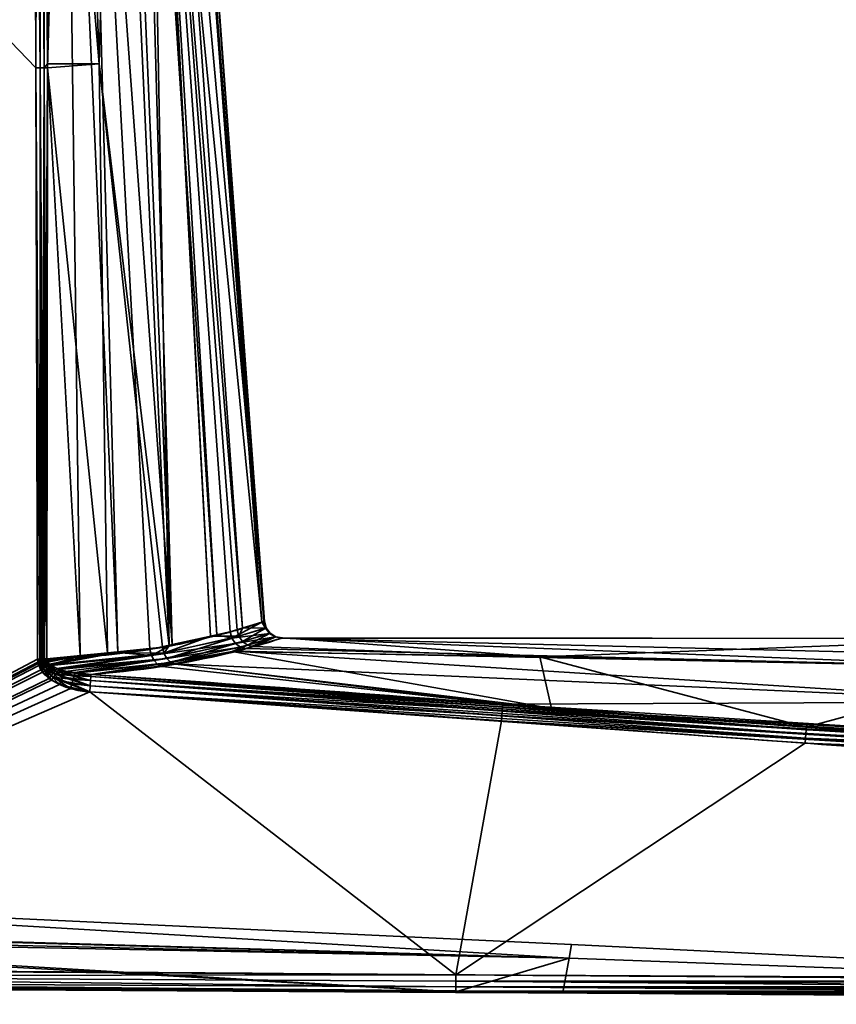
# Model space of a CAD drawing. Header units: millimetres. Extents: x -322 to 8072, y -96 to 57.
# Tile 41 of 256: x 1202 to 1225, y -93 to -66. Entities that reach past the tile are written whole.
import ezdxf

# ---------------------------------------------------------------- set-up
doc = ezdxf.new("R2010")
doc.units = ezdxf.units.MM
doc.layers.add('151', color=7, linetype='Continuous', true_color=0xffffff)

# ---------------------------------------------------------------- blocks, each defined once
blk = doc.blocks.new('UG_SURFACE_028')
at = {"layer": '151', "color": 251, "linetype": 'Continuous', "lineweight": 35}
for points in [[(1186, -50.3, 1115), (1186, -92.446, 1115), (1202.364, -83.789, 1115), (1202.316, -67.253, 1115)], [(1202.316, -67.253, 1115), (1202.256, -50.3, 1115), (1186, -50.3, 1115)], [(1186, -50.3, 1093), (1202.256, -50.3, 1093), (1202.316, -67.253, 1093)], [(1202.316, -67.253, 1093), (1202.364, -83.789, 1093), (1186, -92.446, 1093), (1186, -50.3, 1093)], [(1202.256, -50.3, 1115), (1202.316, -67.253, 1115), (1202.433, -67.253, 1114.986)], [(1202.433, -67.253, 1114.986), (1202.406, -50.3, 1114.974), (1202.256, -50.3, 1115)], [(1202.316, -67.253, 1093), (1202.256, -50.3, 1093), (1202.375, -50.3, 1093.014)], [(1202.375, -50.3, 1093.014), (1202.433, -67.253, 1093.014), (1202.316, -67.253, 1093)], [(1202.375, -50.3, 1093.014), (1202.404, -50.3, 1093.027), (1202.433, -67.253, 1093.014)], [(1202.404, -50.3, 1093.027), (1202.529, -50.3, 1093.081), (1202.545, -67.252, 1093.055)], [(1202.545, -67.252, 1093.055), (1202.433, -67.253, 1093.014), (1202.404, -50.3, 1093.027)], [(1202.421, -50.3, 1114.972), (1202.406, -50.3, 1114.974), (1202.433, -67.253, 1114.986)], [(1202.421, -50.3, 1114.972), (1202.433, -67.253, 1114.986), (1202.545, -67.252, 1114.944)], [(1202.545, -67.252, 1114.944), (1202.54, -50.3, 1114.906), (1202.421, -50.3, 1114.972)], [(1202.529, -50.3, 1093.081), (1202.541, -50.3, 1093.092), (1202.545, -67.252, 1093.055)], [(1202.568, -50.3, 1114.89), (1202.54, -50.3, 1114.906), (1202.545, -67.252, 1114.944)], [(1202.541, -50.3, 1093.092), (1202.652, -50.3, 1093.195), (1202.643, -67.252, 1093.122)], [(1202.643, -67.252, 1093.122), (1202.545, -67.252, 1093.055), (1202.541, -50.3, 1093.092)], [(1202.568, -50.3, 1114.89), (1202.545, -67.252, 1114.944), (1202.643, -67.145, 1114.878)], [(1202.643, -67.145, 1114.878), (1202.652, -50.3, 1114.805), (1202.568, -50.3, 1114.89)], [(1203.115, -50.3, 1094.032), (1203.558, -83.701, 1093.844), (1202.643, -67.252, 1093.122)], [(1202.652, -50.3, 1114.805), (1202.643, -67.145, 1114.878), (1204.087, -67.145, 1113.426)], [(1202.643, -67.252, 1093.122), (1202.652, -50.3, 1093.195), (1203.115, -50.3, 1094.032)], [(1204.087, -67.145, 1113.426), (1203.527, -50.3, 1113.145), (1202.652, -50.3, 1114.805)], [(1203.115, -50.3, 1094.032), (1203.704, -50.3, 1095.096), (1204.611, -83.604, 1094.712)], [(1204.611, -83.604, 1094.712), (1203.558, -83.701, 1093.844), (1203.115, -50.3, 1094.032)], [(1204.534, -50.3, 1111.238), (1203.527, -50.3, 1113.145), (1204.087, -67.145, 1113.426)], [(1203.704, -50.3, 1095.096), (1204.724, -50.3, 1096.939), (1206.131, -83.385, 1096.452)], [(1206.131, -83.385, 1096.452), (1205.508, -83.52, 1095.452), (1203.704, -50.3, 1095.096)], [(1205.508, -83.52, 1095.452), (1204.611, -83.604, 1094.712), (1203.704, -50.3, 1095.096)], [(1204.087, -67.145, 1113.426), (1206.041, -83.42, 1111.814), (1204.534, -50.3, 1111.238)], [(1205.434, -50.3, 1109.53), (1204.534, -50.3, 1111.238), (1206.041, -83.42, 1111.814)], [(1206.131, -83.385, 1096.452), (1204.724, -50.3, 1096.939), (1205.201, -50.3, 1097.801)], [(1205.201, -50.3, 1097.801), (1205.409, -50.3, 1098.902), (1207.38, -83.114, 1098.457)], [(1207.38, -83.114, 1098.457), (1206.131, -83.385, 1096.452), (1205.201, -50.3, 1097.801)], [(1205.409, -50.3, 1098.902), (1206.201, -50.3, 1103.086), (1208.64, -82.76, 1102.975)], [(1208.64, -82.76, 1102.975), (1207.752, -83.033, 1099.055), (1205.409, -50.3, 1098.902)], [(1207.752, -83.033, 1099.055), (1207.38, -83.114, 1098.457), (1205.409, -50.3, 1098.902)], [(1205.434, -50.3, 1109.53), (1206.041, -83.42, 1111.814), (1207.199, -83.151, 1109.764)], [(1207.199, -83.151, 1109.764), (1205.46, -50.3, 1109.361), (1205.434, -50.3, 1109.53)], [(1205.46, -50.3, 1109.361), (1207.945, -82.978, 1108.443), (1208.096, -82.931, 1107.623)], [(1205.46, -50.3, 1109.361), (1207.199, -83.151, 1109.764), (1207.945, -82.978, 1108.443)], [(1208.096, -82.931, 1107.623), (1205.773, -50.3, 1107.267), (1205.46, -50.3, 1109.361)], [(1205.773, -50.3, 1107.267), (1208.096, -82.931, 1107.623), (1208.715, -82.736, 1104.244)], [(1208.715, -82.736, 1104.244), (1206.312, -50.3, 1103.672), (1205.773, -50.3, 1107.267)], [(1208.694, -82.743, 1103.216), (1206.201, -50.3, 1103.086), (1206.312, -50.3, 1103.672)], [(1208.694, -82.743, 1103.216), (1208.64, -82.76, 1102.975), (1206.201, -50.3, 1103.086)], [(1206.312, -50.3, 1103.672), (1208.715, -82.736, 1104.244), (1208.694, -82.743, 1103.216)], [(1202.545, -67.252, 1114.944), (1202.643, -67.252, 1114.878), (1202.643, -67.145, 1114.878)], [(1204.087, -67.145, 1113.426), (1202.643, -67.145, 1114.878), (1202.643, -67.252, 1114.878)], [(1204.324, -83.617, 1113.461), (1204.087, -67.145, 1113.426), (1202.643, -67.252, 1114.878)], [(1204.087, -67.145, 1113.426), (1204.324, -83.617, 1113.461), (1205.857, -83.462, 1112.14)], [(1205.857, -83.462, 1112.14), (1206.041, -83.42, 1111.814), (1204.087, -67.145, 1113.426)], [(1202.316, -67.253, 1115), (1202.364, -83.789, 1115), (1202.431, -83.789, 1114.994)], [(1202.431, -83.789, 1114.994), (1202.433, -67.253, 1114.986), (1202.316, -67.253, 1115)], [(1202.431, -83.789, 1093.006), (1202.316, -67.253, 1093), (1202.433, -67.253, 1093.014)], [(1202.431, -83.789, 1093.006), (1202.364, -83.789, 1093), (1202.316, -67.253, 1093)], [(1202.431, -83.789, 1114.994), (1202.453, -83.789, 1114.992), (1202.433, -67.253, 1114.986)], [(1202.433, -67.253, 1093.014), (1202.453, -83.789, 1093.008), (1202.431, -83.789, 1093.006)], [(1202.496, -83.789, 1114.98), (1202.545, -67.252, 1114.944), (1202.433, -67.253, 1114.986)], [(1202.433, -67.253, 1093.014), (1202.545, -67.252, 1093.055), (1202.539, -83.789, 1093.032)], [(1202.433, -67.253, 1114.986), (1202.453, -83.789, 1114.992), (1202.496, -83.789, 1114.98)], [(1202.539, -83.789, 1093.032), (1202.496, -83.789, 1093.02), (1202.433, -67.253, 1093.014)], [(1202.496, -83.789, 1093.02), (1202.453, -83.789, 1093.008), (1202.433, -67.253, 1093.014)], [(1202.496, -83.789, 1114.98), (1202.539, -83.789, 1114.968), (1202.545, -67.252, 1114.944)], [(1202.545, -67.252, 1114.944), (1202.539, -83.789, 1114.968), (1202.559, -83.788, 1114.959)], [(1202.559, -83.788, 1093.041), (1202.539, -83.789, 1093.032), (1202.545, -67.252, 1093.055)], [(1202.559, -83.788, 1114.959), (1202.643, -67.252, 1114.878), (1202.545, -67.252, 1114.944)], [(1202.545, -67.252, 1093.055), (1202.643, -67.252, 1093.122), (1202.62, -83.788, 1093.07)], [(1202.62, -83.788, 1093.07), (1202.559, -83.788, 1093.041), (1202.545, -67.252, 1093.055)], [(1202.559, -83.788, 1114.959), (1202.62, -83.788, 1114.93), (1202.643, -67.252, 1114.878)], [(1203.558, -83.701, 1093.844), (1202.62, -83.788, 1093.07), (1202.643, -67.252, 1093.122)], [(1202.643, -67.252, 1114.878), (1202.62, -83.788, 1114.93), (1204.324, -83.617, 1113.461)], [(1207.8, -83.208, 1099.055), (1207.752, -83.033, 1099.055), (1208.64, -82.76, 1102.975)], [(1208.64, -82.76, 1102.975), (1208.742, -82.923, 1103.216), (1207.8, -83.208, 1099.055)], [(1208.763, -82.916, 1104.244), (1208.715, -82.736, 1104.244), (1208.096, -82.931, 1107.623)], [(1208.64, -82.76, 1102.975), (1208.694, -82.743, 1103.216), (1208.742, -82.923, 1103.216)], [(1208.694, -82.743, 1103.216), (1208.715, -82.736, 1104.244), (1208.763, -82.916, 1104.244)], [(1208.763, -82.916, 1104.244), (1208.742, -82.923, 1103.216), (1208.694, -82.743, 1103.216)], [(1207.8, -83.208, 1099.055), (1205.547, -83.688, 1095.441), (1206.131, -83.385, 1096.452), (1207.38, -83.114, 1098.457)], [(1205.897, -83.63, 1112.148), (1207.993, -83.154, 1108.442), (1207.199, -83.151, 1109.764)], [(1207.199, -83.151, 1109.764), (1206.041, -83.42, 1111.814), (1205.897, -83.63, 1112.148)], [(1207.993, -83.154, 1108.442), (1205.897, -83.63, 1112.148), (1205.979, -83.776, 1112.194)], [(1205.979, -83.776, 1112.194), (1208.096, -83.301, 1108.464), (1207.993, -83.154, 1108.442)], [(1207.993, -83.154, 1108.442), (1207.945, -82.978, 1108.443), (1207.199, -83.151, 1109.764)], [(1207.38, -83.114, 1098.457), (1207.752, -83.033, 1099.055), (1207.8, -83.208, 1099.055)], [(1207.8, -83.208, 1099.055), (1208.742, -82.923, 1103.216), (1208.853, -83.073, 1103.213)], [(1208.853, -83.073, 1103.213), (1207.901, -83.355, 1099.03), (1207.8, -83.208, 1099.055)], [(1207.901, -83.355, 1099.03), (1208.853, -83.073, 1103.213), (1209.01, -83.172, 1103.205)], [(1208.096, -82.931, 1107.623), (1207.945, -82.978, 1108.443), (1207.993, -83.154, 1108.442)], [(1208.096, -82.931, 1107.623), (1207.993, -83.154, 1108.442), (1208.763, -82.916, 1104.244)], [(1208.763, -82.916, 1104.244), (1207.993, -83.154, 1108.442), (1208.096, -83.301, 1108.464)], [(1208.096, -83.301, 1108.464), (1208.874, -83.066, 1104.245), (1208.763, -82.916, 1104.244)], [(1208.874, -83.066, 1104.245), (1208.096, -83.301, 1108.464), (1208.241, -83.402, 1108.506)], [(1208.241, -83.402, 1108.506), (1209.032, -83.165, 1104.248), (1208.874, -83.066, 1104.245)], [(1208.742, -82.923, 1103.216), (1208.763, -82.916, 1104.244), (1208.874, -83.066, 1104.245)], [(1208.874, -83.066, 1104.245), (1208.853, -83.073, 1103.213), (1208.742, -82.923, 1103.216)], [(1208.853, -83.073, 1103.213), (1208.874, -83.066, 1104.245), (1209.032, -83.165, 1104.248)], [(1209.032, -83.165, 1104.248), (1209.01, -83.172, 1103.205), (1208.853, -83.073, 1103.213)], [(1205.547, -83.688, 1095.441), (1205.508, -83.52, 1095.452), (1206.131, -83.385, 1096.452)], [(1205.547, -83.688, 1095.441), (1207.8, -83.208, 1099.055), (1207.901, -83.355, 1099.03)], [(1207.901, -83.355, 1099.03), (1205.624, -83.834, 1095.392), (1205.547, -83.688, 1095.441)], [(1205.624, -83.834, 1095.392), (1207.901, -83.355, 1099.03), (1208.043, -83.457, 1098.984)], [(1206.041, -83.42, 1111.814), (1205.857, -83.462, 1112.14), (1205.897, -83.63, 1112.148)], [(1208.096, -83.301, 1108.464), (1205.979, -83.776, 1112.194), (1206.092, -83.882, 1112.272)], [(1206.092, -83.882, 1112.272), (1208.241, -83.402, 1108.506), (1208.096, -83.301, 1108.464)], [(1207.811, -83.578, 1109.604), (1208.241, -83.402, 1108.506), (1206.092, -83.882, 1112.272)], [(1207.811, -83.578, 1109.604), (1208.409, -83.443, 1108.562), (1208.241, -83.402, 1108.506)], [(1209.01, -83.172, 1103.205), (1208.043, -83.457, 1098.984), (1207.901, -83.355, 1099.03)], [(1208.207, -83.499, 1098.922), (1208.043, -83.457, 1098.984), (1209.01, -83.172, 1103.205)], [(1209.01, -83.172, 1103.205), (1209.193, -83.206, 1103.195), (1208.207, -83.499, 1098.922)], [(1230.004, -84.025, 1098.166), (1208.207, -83.499, 1098.922), (1209.193, -83.206, 1103.195)], [(1209.032, -83.165, 1104.248), (1208.241, -83.402, 1108.506), (1208.409, -83.443, 1108.562)], [(1208.409, -83.443, 1108.562), (1209.215, -83.199, 1104.251), (1209.032, -83.165, 1104.248)], [(1209.215, -83.199, 1104.251), (1208.409, -83.443, 1108.562), (1216.412, -83.725, 1109.694)], [(1209.01, -83.172, 1103.205), (1209.032, -83.165, 1104.248), (1209.21, -83.201, 1103.999)], [(1209.21, -83.201, 1103.999), (1209.193, -83.206, 1103.195), (1209.01, -83.172, 1103.205)], [(1209.032, -83.165, 1104.248), (1209.215, -83.199, 1104.251), (1209.21, -83.201, 1103.999)], [(1209.193, -83.206, 1103.195), (1209.21, -83.201, 1103.999), (1229.907, -83.211, 1103.999)], [(1229.907, -83.211, 1103.999), (1257.361, -84.375, 1098.026), (1209.193, -83.206, 1103.195)], [(1209.193, -83.206, 1103.195), (1257.361, -84.375, 1098.026), (1230.004, -84.025, 1098.166)], [(1229.907, -83.211, 1103.999), (1209.21, -83.201, 1103.999), (1209.215, -83.199, 1104.251)], [(1229.907, -83.211, 1103.999), (1209.215, -83.199, 1104.251), (1216.412, -83.725, 1109.694)], [(1216.412, -83.725, 1109.694), (1230.004, -84.024, 1109.832), (1229.907, -83.211, 1103.999)], [(1204.324, -83.617, 1113.461), (1202.62, -83.788, 1114.93), (1202.632, -83.85, 1114.927)], [(1202.626, -83.834, 1093.071), (1202.62, -83.788, 1093.07), (1203.558, -83.701, 1093.844)], [(1202.646, -83.877, 1093.076), (1202.626, -83.834, 1093.071), (1203.558, -83.701, 1093.844)], [(1202.632, -83.85, 1114.927), (1202.697, -83.936, 1114.911), (1204.324, -83.617, 1113.461)], [(1203.558, -83.701, 1093.844), (1202.723, -83.953, 1093.096), (1202.646, -83.877, 1093.076)], [(1202.697, -83.936, 1114.911), (1202.725, -83.953, 1114.904), (1204.324, -83.617, 1113.461)], [(1202.723, -83.953, 1093.096), (1203.558, -83.701, 1093.844), (1204.611, -83.604, 1094.712)], [(1204.611, -83.604, 1094.712), (1205.547, -83.688, 1095.441), (1202.723, -83.953, 1093.096)], [(1202.741, -83.971, 1093.101), (1202.723, -83.953, 1093.096), (1205.547, -83.688, 1095.441)], [(1202.725, -83.953, 1114.904), (1205.897, -83.63, 1112.148), (1204.324, -83.617, 1113.461)], [(1205.897, -83.63, 1112.148), (1202.725, -83.953, 1114.904), (1202.899, -84.056, 1114.858)], [(1202.958, -84.079, 1093.157), (1202.741, -83.971, 1093.101), (1205.547, -83.688, 1095.441)], [(1202.899, -84.056, 1114.858), (1205.979, -83.776, 1112.194), (1205.897, -83.63, 1112.148)], [(1205.547, -83.688, 1095.441), (1205.624, -83.834, 1095.392), (1202.958, -84.079, 1093.157)], [(1205.897, -83.63, 1112.148), (1205.857, -83.462, 1112.14), (1204.324, -83.617, 1113.461)], [(1204.611, -83.604, 1094.712), (1205.508, -83.52, 1095.452), (1205.547, -83.688, 1095.441)], [(1208.043, -83.457, 1098.984), (1205.733, -83.94, 1095.311), (1205.624, -83.834, 1095.392)], [(1205.733, -83.94, 1095.311), (1208.043, -83.457, 1098.984), (1207.872, -83.57, 1098.392)], [(1207.872, -83.57, 1098.392), (1206.172, -83.928, 1095.703), (1205.733, -83.94, 1095.311)], [(1206.092, -83.882, 1112.272), (1206.223, -83.935, 1112.371), (1207.811, -83.578, 1109.604)], [(1230.12, -84.991, 1095.494), (1206.172, -83.928, 1095.703), (1207.872, -83.57, 1098.392)], [(1207.811, -83.578, 1109.604), (1206.223, -83.935, 1112.371), (1216.739, -85.17, 1114.677)], [(1208.409, -83.443, 1108.562), (1207.811, -83.578, 1109.604), (1216.412, -83.725, 1109.694)], [(1216.739, -85.17, 1114.677), (1216.412, -83.725, 1109.694), (1207.811, -83.578, 1109.604)], [(1208.043, -83.457, 1098.984), (1208.207, -83.499, 1098.922), (1207.872, -83.57, 1098.392)], [(1230.004, -84.025, 1098.166), (1207.872, -83.57, 1098.392), (1208.207, -83.499, 1098.922)], [(1207.872, -83.57, 1098.392), (1230.004, -84.025, 1098.166), (1230.12, -84.991, 1095.494)], [(1186, -92.446, 1115), (1202.379, -83.912, 1115), (1202.364, -83.789, 1115)], [(1202.364, -83.789, 1093), (1202.372, -83.88, 1093), (1186, -92.446, 1093)], [(1202.372, -83.88, 1093), (1202.396, -83.967, 1093), (1186, -92.446, 1093)], [(1186, -92.446, 1115), (1202.455, -84.087, 1115), (1202.379, -83.912, 1115)], [(1202.396, -83.967, 1093), (1202.506, -84.159, 1093), (1186, -92.446, 1093)], [(1202.431, -83.789, 1114.994), (1202.364, -83.789, 1115), (1202.379, -83.912, 1115)], [(1202.372, -83.88, 1093), (1202.364, -83.789, 1093), (1202.431, -83.789, 1093.006)], [(1202.431, -83.789, 1093.006), (1202.439, -83.868, 1093.005), (1202.372, -83.88, 1093)], [(1202.396, -83.967, 1093), (1202.372, -83.88, 1093), (1202.439, -83.868, 1093.005)], [(1202.379, -83.912, 1115), (1202.446, -83.896, 1114.995), (1202.431, -83.789, 1114.994)], [(1202.446, -83.896, 1114.995), (1202.379, -83.912, 1115), (1202.455, -84.087, 1115)], [(1202.439, -83.868, 1093.005), (1202.462, -83.944, 1093.005), (1202.396, -83.967, 1093)], [(1202.506, -84.159, 1093), (1202.396, -83.967, 1093), (1202.462, -83.944, 1093.005)], [(1202.453, -83.789, 1114.992), (1202.431, -83.789, 1114.994), (1202.446, -83.896, 1114.995)], [(1202.439, -83.868, 1093.005), (1202.431, -83.789, 1093.006), (1202.453, -83.789, 1093.008)], [(1202.504, -83.856, 1093.018), (1202.439, -83.868, 1093.005), (1202.453, -83.789, 1093.008)], [(1202.439, -83.868, 1093.005), (1202.504, -83.856, 1093.018), (1202.526, -83.921, 1093.019)], [(1202.526, -83.921, 1093.019), (1202.462, -83.944, 1093.005), (1202.439, -83.868, 1093.005)], [(1202.446, -83.896, 1114.995), (1202.51, -83.88, 1114.981), (1202.496, -83.789, 1114.98)], [(1202.496, -83.789, 1114.98), (1202.453, -83.789, 1114.992), (1202.446, -83.896, 1114.995)], [(1202.51, -83.88, 1114.981), (1202.446, -83.896, 1114.995), (1202.519, -84.047, 1114.994)], [(1202.455, -84.087, 1115), (1202.519, -84.047, 1114.994), (1202.446, -83.896, 1114.995)], [(1202.453, -83.789, 1093.008), (1202.496, -83.789, 1093.02), (1202.504, -83.856, 1093.018)], [(1202.462, -83.944, 1093.005), (1202.526, -83.921, 1093.019), (1202.63, -84.06, 1093.026)], [(1202.462, -83.944, 1093.005), (1202.569, -84.109, 1093.006), (1202.506, -84.159, 1093)], [(1202.63, -84.06, 1093.026), (1202.569, -84.109, 1093.006), (1202.462, -83.944, 1093.005)], [(1202.539, -83.789, 1114.968), (1202.496, -83.789, 1114.98), (1202.51, -83.88, 1114.981)], [(1202.504, -83.856, 1093.018), (1202.496, -83.789, 1093.02), (1202.539, -83.789, 1093.032)], [(1202.539, -83.789, 1093.032), (1202.567, -83.844, 1093.041), (1202.504, -83.856, 1093.018)], [(1202.504, -83.856, 1093.018), (1202.567, -83.844, 1093.041), (1202.588, -83.898, 1093.043)], [(1202.588, -83.898, 1093.043), (1202.526, -83.921, 1093.019), (1202.504, -83.856, 1093.018)], [(1202.539, -83.789, 1114.968), (1202.51, -83.88, 1114.981), (1202.573, -83.864, 1114.959)], [(1202.573, -83.864, 1114.959), (1202.51, -83.88, 1114.981), (1202.582, -84.008, 1114.977)], [(1202.519, -84.047, 1114.994), (1202.582, -84.008, 1114.977), (1202.51, -83.88, 1114.981)], [(1202.526, -83.921, 1093.019), (1202.588, -83.898, 1093.043), (1202.688, -84.014, 1093.057)], [(1202.688, -84.014, 1093.057), (1202.63, -84.06, 1093.026), (1202.526, -83.921, 1093.019)], [(1202.573, -83.864, 1114.959), (1202.559, -83.788, 1114.959), (1202.539, -83.789, 1114.968)], [(1202.539, -83.789, 1093.032), (1202.559, -83.788, 1093.041), (1202.567, -83.844, 1093.041)], [(1202.62, -83.788, 1114.93), (1202.559, -83.788, 1114.959), (1202.573, -83.864, 1114.959)], [(1202.567, -83.844, 1093.041), (1202.559, -83.788, 1093.041), (1202.62, -83.788, 1093.07)], [(1202.62, -83.788, 1093.07), (1202.626, -83.834, 1093.071), (1202.567, -83.844, 1093.041)], [(1202.588, -83.898, 1093.043), (1202.567, -83.844, 1093.041), (1202.626, -83.834, 1093.071)], [(1202.573, -83.864, 1114.959), (1202.632, -83.85, 1114.927), (1202.62, -83.788, 1114.93)], [(1202.632, -83.85, 1114.927), (1202.573, -83.864, 1114.959), (1202.641, -83.971, 1114.949)], [(1202.582, -84.008, 1114.977), (1202.641, -83.971, 1114.949), (1202.573, -83.864, 1114.959)], [(1202.641, -83.971, 1114.949), (1202.582, -84.008, 1114.977), (1202.802, -84.184, 1114.963)], [(1202.626, -83.834, 1093.071), (1202.646, -83.877, 1093.076), (1202.588, -83.898, 1093.043)], [(1202.688, -84.014, 1093.057), (1202.588, -83.898, 1093.043), (1202.646, -83.877, 1093.076)], [(1202.641, -83.971, 1114.949), (1202.697, -83.936, 1114.911), (1202.632, -83.85, 1114.927)], [(1202.725, -83.953, 1114.904), (1202.697, -83.936, 1114.911), (1202.641, -83.971, 1114.949)], [(1202.725, -83.953, 1114.904), (1202.641, -83.971, 1114.949), (1202.854, -84.116, 1114.918)], [(1202.802, -84.184, 1114.963), (1202.854, -84.116, 1114.918), (1202.641, -83.971, 1114.949)], [(1202.646, -83.877, 1093.076), (1202.723, -83.953, 1093.096), (1202.688, -84.014, 1093.057)], [(1202.723, -83.953, 1093.096), (1202.741, -83.971, 1093.101), (1202.688, -84.014, 1093.057)], [(1202.915, -84.143, 1093.091), (1202.688, -84.014, 1093.057), (1202.741, -83.971, 1093.101)], [(1202.854, -84.116, 1114.918), (1202.899, -84.056, 1114.858), (1202.725, -83.953, 1114.904)], [(1202.741, -83.971, 1093.101), (1202.958, -84.079, 1093.157), (1202.915, -84.143, 1093.091)], [(1205.979, -83.776, 1112.194), (1202.899, -84.056, 1114.858), (1203.149, -84.137, 1114.792)], [(1203.4, -84.185, 1093.277), (1202.958, -84.079, 1093.157), (1205.624, -83.834, 1095.392)], [(1205.979, -83.776, 1112.194), (1203.149, -84.137, 1114.792), (1203.411, -84.168, 1114.718)], [(1205.624, -83.834, 1095.392), (1205.733, -83.94, 1095.311), (1203.4, -84.185, 1093.277)], [(1203.409, -84.187, 1093.28), (1203.4, -84.185, 1093.277), (1205.733, -83.94, 1095.311)], [(1203.86, -84.221, 1093.406), (1203.409, -84.187, 1093.28), (1205.733, -83.94, 1095.311)], [(1203.411, -84.168, 1114.718), (1206.092, -83.882, 1112.272), (1205.979, -83.776, 1112.194)], [(1206.092, -83.882, 1112.272), (1203.411, -84.168, 1114.718), (1203.86, -84.221, 1114.594)], [(1203.86, -84.221, 1114.594), (1206.223, -83.935, 1112.371), (1206.092, -83.882, 1112.272)], [(1206.223, -83.935, 1112.371), (1203.86, -84.221, 1114.594), (1216.739, -85.17, 1114.677)], [(1205.733, -83.94, 1095.311), (1205.858, -83.995, 1095.206), (1203.86, -84.221, 1093.406)], [(1206.172, -83.928, 1095.703), (1205.858, -83.995, 1095.206), (1205.733, -83.94, 1095.311)], [(1215.373, -85.05, 1093.33), (1205.858, -83.995, 1095.206), (1206.172, -83.928, 1095.703)], [(1206.172, -83.928, 1095.703), (1230.12, -84.991, 1095.494), (1215.373, -85.05, 1093.33)], [(1216.412, -83.725, 1109.694), (1216.739, -85.17, 1114.677), (1223.868, -85.696, 1114.722)], [(1223.868, -85.696, 1114.722), (1230.004, -84.024, 1109.832), (1216.412, -83.725, 1109.694)], [(1202.688, -84.334, 1115), (1202.455, -84.087, 1115), (1186, -92.446, 1115)], [(1186, -92.446, 1093), (1202.506, -84.159, 1093), (1202.756, -84.382, 1093)], [(1202.519, -84.047, 1114.994), (1202.455, -84.087, 1115), (1202.688, -84.334, 1115)], [(1202.756, -84.382, 1093), (1202.506, -84.159, 1093), (1202.569, -84.109, 1093.006)], [(1202.582, -84.008, 1114.977), (1202.519, -84.047, 1114.994), (1202.746, -84.258, 1114.991)], [(1202.688, -84.334, 1115), (1202.746, -84.258, 1114.991), (1202.519, -84.047, 1114.994)], [(1202.569, -84.109, 1093.006), (1202.63, -84.06, 1093.026), (1202.866, -84.217, 1093.041)], [(1202.569, -84.109, 1093.006), (1202.812, -84.298, 1093.01), (1202.756, -84.382, 1093)], [(1202.866, -84.217, 1093.041), (1202.812, -84.298, 1093.01), (1202.569, -84.109, 1093.006)], [(1202.746, -84.258, 1114.991), (1202.802, -84.184, 1114.963), (1202.582, -84.008, 1114.977)], [(1202.63, -84.06, 1093.026), (1202.688, -84.014, 1093.057), (1202.915, -84.143, 1093.091)], [(1202.915, -84.143, 1093.091), (1202.866, -84.217, 1093.041), (1202.63, -84.06, 1093.026)], [(1202.746, -84.258, 1114.991), (1202.688, -84.334, 1115), (1202.979, -84.505, 1115)], [(1202.802, -84.184, 1114.963), (1202.746, -84.258, 1114.991), (1203.028, -84.399, 1114.986)], [(1202.979, -84.505, 1115), (1203.028, -84.399, 1114.986), (1202.746, -84.258, 1114.991)], [(1202.854, -84.116, 1114.918), (1202.802, -84.184, 1114.963), (1203.074, -84.298, 1114.945)], [(1203.028, -84.399, 1114.986), (1203.074, -84.298, 1114.945), (1202.802, -84.184, 1114.963)], [(1202.812, -84.298, 1093.01), (1202.866, -84.217, 1093.041), (1203.359, -84.364, 1093.076)], [(1202.899, -84.056, 1114.858), (1202.854, -84.116, 1114.918), (1203.115, -84.209, 1114.879)], [(1203.074, -84.298, 1114.945), (1203.115, -84.209, 1114.879), (1202.854, -84.116, 1114.918)], [(1202.866, -84.217, 1093.041), (1202.915, -84.143, 1093.091), (1203.388, -84.262, 1093.165)], [(1203.388, -84.262, 1093.165), (1203.359, -84.364, 1093.076), (1202.866, -84.217, 1093.041)], [(1203.115, -84.209, 1114.879), (1203.149, -84.137, 1114.792), (1202.899, -84.056, 1114.858)], [(1203.388, -84.262, 1093.165), (1202.915, -84.143, 1093.091), (1202.958, -84.079, 1093.157)], [(1202.958, -84.079, 1093.157), (1203.4, -84.185, 1093.277), (1203.388, -84.262, 1093.165)], [(1203.115, -84.209, 1114.879), (1203.074, -84.298, 1114.945), (1203.849, -84.393, 1114.885)], [(1203.411, -84.168, 1114.718), (1203.149, -84.137, 1114.792), (1203.115, -84.209, 1114.879)], [(1203.115, -84.209, 1114.879), (1203.856, -84.282, 1114.754), (1203.411, -84.168, 1114.718)], [(1203.849, -84.393, 1114.885), (1203.856, -84.282, 1114.754), (1203.115, -84.209, 1114.879)], [(1203.849, -84.393, 1093.115), (1203.359, -84.364, 1093.076), (1203.388, -84.262, 1093.165)], [(1203.4, -84.185, 1093.277), (1203.409, -84.187, 1093.28), (1203.388, -84.262, 1093.165)], [(1203.856, -84.282, 1093.246), (1203.388, -84.262, 1093.165), (1203.409, -84.187, 1093.28)], [(1203.388, -84.262, 1093.165), (1203.856, -84.282, 1093.246), (1203.849, -84.393, 1093.115)], [(1203.409, -84.187, 1093.28), (1203.86, -84.221, 1093.406), (1203.856, -84.282, 1093.246)], [(1203.856, -84.282, 1114.754), (1203.86, -84.221, 1114.594), (1203.411, -84.168, 1114.718)], [(1216.739, -85.17, 1114.677), (1203.86, -84.221, 1114.594), (1203.856, -84.282, 1114.754)], [(1203.856, -84.282, 1093.246), (1203.86, -84.221, 1093.406), (1215.373, -85.05, 1093.33)], [(1215.373, -85.05, 1093.33), (1203.86, -84.221, 1093.406), (1205.858, -83.995, 1095.206)], [(1230.004, -84.024, 1109.832), (1223.868, -85.696, 1114.722), (1256.99, -87.145, 1114.816)], [(1186, -92.446, 1115), (1202.979, -84.505, 1115), (1202.688, -84.334, 1115)], [(1186, -92.446, 1093), (1202.756, -84.382, 1093), (1203.286, -84.618, 1093)], [(1203.828, -84.711, 1115), (1202.979, -84.505, 1115), (1186, -92.446, 1115)], [(1203.286, -84.618, 1093), (1202.756, -84.382, 1093), (1202.812, -84.298, 1093.01)], [(1202.812, -84.298, 1093.01), (1203.324, -84.486, 1093.019), (1203.286, -84.618, 1093)], [(1203.359, -84.364, 1093.076), (1203.324, -84.486, 1093.019), (1202.812, -84.298, 1093.01)], [(1203.028, -84.399, 1114.986), (1202.979, -84.505, 1115), (1203.828, -84.711, 1115)], [(1203.074, -84.298, 1114.945), (1203.028, -84.399, 1114.986), (1203.839, -84.542, 1114.97)], [(1203.828, -84.711, 1115), (1203.839, -84.542, 1114.97), (1203.028, -84.399, 1114.986)], [(1203.839, -84.542, 1114.97), (1203.849, -84.393, 1114.885), (1203.074, -84.298, 1114.945)], [(1203.828, -84.711, 1093), (1203.286, -84.618, 1093), (1203.324, -84.486, 1093.019)], [(1203.839, -84.542, 1093.03), (1203.324, -84.486, 1093.019), (1203.359, -84.364, 1093.076)], [(1203.324, -84.486, 1093.019), (1203.839, -84.542, 1093.03), (1203.828, -84.711, 1093)], [(1203.359, -84.364, 1093.076), (1203.849, -84.393, 1093.115), (1203.839, -84.542, 1093.03)], [(1223.855, -85.88, 1114.925), (1203.849, -84.393, 1114.885), (1203.839, -84.542, 1114.97)], [(1203.839, -84.542, 1093.03), (1203.849, -84.393, 1093.115), (1215.36, -85.233, 1093.091)], [(1223.863, -85.774, 1114.837), (1203.856, -84.282, 1114.754), (1203.849, -84.393, 1114.885)], [(1203.849, -84.393, 1093.115), (1203.856, -84.282, 1093.246), (1215.368, -85.123, 1093.196)], [(1203.849, -84.393, 1114.885), (1223.855, -85.88, 1114.925), (1223.863, -85.774, 1114.837)], [(1215.368, -85.123, 1093.196), (1215.36, -85.233, 1093.091), (1203.849, -84.393, 1093.115)], [(1203.856, -84.282, 1114.754), (1223.863, -85.774, 1114.837), (1216.739, -85.17, 1114.677)], [(1215.373, -85.05, 1093.33), (1215.368, -85.123, 1093.196), (1203.856, -84.282, 1093.246)], [(1214.067, -92.621, 1093), (1186, -92.446, 1093), (1203.286, -84.618, 1093), (1203.828, -84.711, 1093)], [(1223.836, -86.142, 1115), (1203.828, -84.711, 1115), (1186, -92.446, 1115), (1214.067, -92.621, 1115)], [(1223.846, -86.006, 1114.981), (1203.839, -84.542, 1114.97), (1203.828, -84.711, 1115)], [(1203.828, -84.711, 1093), (1203.839, -84.542, 1093.03), (1215.35, -85.369, 1093.023)], [(1203.828, -84.711, 1115), (1223.836, -86.142, 1115), (1223.846, -86.006, 1114.981)], [(1215.35, -85.369, 1093.023), (1215.339, -85.519, 1093), (1203.828, -84.711, 1093)], [(1214.067, -92.621, 1093), (1203.828, -84.711, 1093), (1215.339, -85.519, 1093)], [(1203.839, -84.542, 1114.97), (1223.846, -86.006, 1114.981), (1223.855, -85.88, 1114.925)], [(1215.36, -85.233, 1093.091), (1215.35, -85.369, 1093.023), (1203.839, -84.542, 1093.03)], [(1215.368, -85.123, 1093.196), (1215.373, -85.05, 1093.33), (1230.269, -85.993, 1093.264)], [(1230.12, -84.991, 1095.494), (1230.269, -85.993, 1093.264), (1215.373, -85.05, 1093.33)], [(1215.35, -85.369, 1093.023), (1215.36, -85.233, 1093.091), (1248.479, -87.32, 1093.048)], [(1215.36, -85.233, 1093.091), (1215.368, -85.123, 1093.196), (1248.481, -87.225, 1093.107)], [(1248.481, -87.225, 1093.107), (1248.479, -87.32, 1093.048), (1215.36, -85.233, 1093.091)], [(1248.481, -87.225, 1093.107), (1215.368, -85.123, 1093.196), (1230.269, -85.993, 1093.264)], [(1223.863, -85.774, 1114.837), (1223.868, -85.696, 1114.722), (1216.739, -85.17, 1114.677)], [(1215.339, -85.519, 1093), (1248.475, -87.534, 1093), (1248.5, -92.8, 1093), (1214.067, -92.621, 1093)], [(1215.339, -85.519, 1093), (1215.35, -85.369, 1093.023), (1248.477, -87.424, 1093.012)], [(1248.477, -87.424, 1093.012), (1248.475, -87.534, 1093), (1215.339, -85.519, 1093)], [(1248.479, -87.32, 1093.048), (1248.477, -87.424, 1093.012), (1215.35, -85.369, 1093.023)], [(1223.855, -85.88, 1114.925), (1223.846, -86.006, 1114.981), (1256.99, -87.423, 1114.988)], [(1223.863, -85.774, 1114.837), (1223.855, -85.88, 1114.925), (1256.99, -87.319, 1114.952)], [(1256.99, -87.423, 1114.988), (1256.99, -87.319, 1114.952), (1223.855, -85.88, 1114.925)], [(1256.99, -87.145, 1114.816), (1223.868, -85.696, 1114.722), (1223.863, -85.774, 1114.837)], [(1223.863, -85.774, 1114.837), (1256.99, -87.224, 1114.893), (1256.99, -87.145, 1114.816)], [(1256.99, -87.319, 1114.952), (1256.99, -87.224, 1114.893), (1223.863, -85.774, 1114.837)], [(1214.067, -92.621, 1115), (1248.5, -92.8, 1115), (1256.99, -87.533, 1115), (1223.836, -86.142, 1115)], [(1256.99, -87.423, 1114.988), (1223.846, -86.006, 1114.981), (1223.836, -86.142, 1115)], [(1223.836, -86.142, 1115), (1256.99, -87.533, 1115), (1256.99, -87.423, 1114.988)], [(1185.988, -90.311, 1104), (1217.301, -91.775, 1104), (1217.232, -92.155, 1109.564)], [(1217.232, -92.155, 1109.564), (1185.992, -91.279, 1109.683), (1185.988, -90.311, 1104)], [(1185.988, -90.311, 1104), (1185.992, -91.24, 1098.31), (1217.232, -92.155, 1098.436)], [(1217.301, -91.775, 1104), (1185.988, -90.311, 1104), (1185.988, -90.311, 1104)], [(1217.232, -92.155, 1098.436), (1217.301, -91.775, 1104), (1185.988, -90.311, 1104)], [(1217.232, -92.155, 1098.436), (1185.992, -91.24, 1098.31), (1185.993, -91.439, 1097.089)], [(1185.993, -91.536, 1111.195), (1185.992, -91.279, 1109.683), (1217.232, -92.155, 1109.564)], [(1185.993, -91.439, 1097.089), (1185.998, -92.887, 1093.736), (1214.064, -93.1, 1093.644)], [(1214.064, -93.1, 1093.644), (1217.232, -92.155, 1098.436), (1185.993, -91.439, 1097.089)], [(1185.993, -91.536, 1111.195), (1217.232, -92.155, 1109.564), (1214.064, -93.1, 1114.356)], [(1214.064, -93.1, 1114.356), (1185.998, -92.887, 1114.264), (1185.993, -91.536, 1111.195)], [(1217.301, -91.775, 1104), (1217.232, -92.155, 1098.436), (1248.479, -93.299, 1098.581)], [(1248.479, -93.299, 1109.419), (1217.232, -92.155, 1109.564), (1217.301, -91.775, 1104)], [(1248.479, -93.299, 1098.581), (1248.479, -93.299, 1104), (1217.301, -91.775, 1104)], [(1217.301, -91.775, 1104), (1248.479, -93.299, 1104), (1248.479, -93.299, 1109.419)], [(1217.232, -92.155, 1109.564), (1217.055, -93.117, 1114.368), (1214.064, -93.1, 1114.356)], [(1214.064, -93.1, 1093.644), (1217.055, -93.117, 1093.632), (1217.232, -92.155, 1098.436)], [(1248.479, -93.3, 1114.5), (1217.055, -93.117, 1114.368), (1217.232, -92.155, 1109.564)], [(1217.232, -92.155, 1098.436), (1217.055, -93.117, 1093.632), (1248.479, -93.3, 1093.5)], [(1248.479, -93.3, 1093.5), (1248.479, -93.299, 1098.581), (1217.232, -92.155, 1098.436)], [(1217.232, -92.155, 1109.564), (1248.479, -93.299, 1109.419), (1248.479, -93.3, 1114.5)], [(1214.067, -92.621, 1115), (1186, -92.446, 1115), (1185.999, -92.647, 1114.958)], [(1185.999, -92.647, 1093.042), (1186, -92.446, 1093), (1214.067, -92.621, 1093)], [(1185.999, -92.647, 1114.958), (1214.066, -92.803, 1114.966), (1214.067, -92.621, 1115)], [(1214.067, -92.621, 1093), (1214.066, -92.803, 1093.034), (1185.999, -92.647, 1093.042)], [(1214.066, -92.803, 1114.966), (1185.999, -92.647, 1114.958), (1185.999, -92.648, 1114.957)], [(1185.999, -92.648, 1093.043), (1185.999, -92.647, 1093.042), (1214.066, -92.803, 1093.034)], [(1185.999, -92.648, 1114.957), (1214.065, -92.96, 1114.867), (1214.066, -92.803, 1114.966)], [(1185.999, -92.648, 1114.957), (1185.999, -92.814, 1114.839), (1214.065, -92.96, 1114.867)], [(1185.999, -92.648, 1093.043), (1214.066, -92.803, 1093.034), (1214.065, -92.96, 1093.132)], [(1214.065, -92.96, 1093.132), (1185.999, -92.814, 1093.161), (1185.999, -92.648, 1093.043)], [(1248.5, -92.8, 1115), (1214.067, -92.621, 1115), (1214.066, -92.803, 1114.966)], [(1214.066, -92.803, 1093.034), (1214.067, -92.621, 1093), (1248.5, -92.8, 1093)], [(1214.066, -92.803, 1114.966), (1248.5, -92.955, 1114.976), (1248.5, -92.8, 1115)], [(1248.5, -92.8, 1093), (1248.5, -92.955, 1093.024), (1214.066, -92.803, 1093.034)], [(1185.999, -92.814, 1114.839), (1185.998, -92.919, 1114.664), (1214.064, -93.07, 1114.719)], [(1214.064, -93.07, 1093.281), (1185.998, -92.919, 1093.336), (1185.999, -92.815, 1093.163)], [(1185.998, -92.943, 1114.456), (1185.998, -92.887, 1114.264), (1214.064, -93.1, 1114.356)], [(1214.064, -93.1, 1093.644), (1185.998, -92.887, 1093.736), (1185.998, -92.943, 1093.544)], [(1214.064, -93.07, 1114.719), (1185.998, -92.919, 1114.664), (1185.998, -92.919, 1114.66)], [(1185.998, -92.919, 1114.66), (1214.064, -93.119, 1114.54), (1214.064, -93.07, 1114.719)], [(1185.998, -92.919, 1114.66), (1185.998, -92.945, 1114.46), (1214.064, -93.119, 1114.54)], [(1185.998, -92.919, 1093.336), (1214.064, -93.07, 1093.281), (1214.064, -93.119, 1093.46)], [(1214.064, -93.119, 1093.46), (1185.998, -92.945, 1093.54), (1185.998, -92.919, 1093.336)], [(1185.998, -92.945, 1114.46), (1185.998, -92.943, 1114.456), (1214.064, -93.1, 1114.356)], [(1214.064, -93.1, 1093.644), (1185.998, -92.943, 1093.544), (1185.998, -92.945, 1093.54)], [(1214.064, -93.1, 1114.356), (1214.064, -93.119, 1114.54), (1185.998, -92.945, 1114.46)], [(1185.998, -92.945, 1093.54), (1214.064, -93.119, 1093.46), (1214.064, -93.1, 1093.644)], [(1214.064, -93.07, 1114.719), (1214.065, -92.96, 1114.867), (1185.999, -92.814, 1114.839)], [(1185.999, -92.815, 1093.163), (1185.999, -92.814, 1093.161), (1214.065, -92.96, 1093.132)], [(1185.999, -92.815, 1093.163), (1214.065, -92.96, 1093.132), (1214.064, -93.07, 1093.281)], [(1214.065, -92.96, 1114.867), (1214.064, -93.07, 1114.719), (1248.499, -93.204, 1114.794)], [(1214.064, -93.07, 1093.281), (1214.065, -92.96, 1093.132), (1248.499, -93.094, 1093.096)], [(1214.064, -93.07, 1114.719), (1214.064, -93.119, 1114.54), (1248.499, -93.276, 1114.655)], [(1248.499, -93.276, 1114.655), (1248.499, -93.204, 1114.794), (1214.064, -93.07, 1114.719)], [(1214.064, -93.119, 1093.46), (1214.064, -93.07, 1093.281), (1248.499, -93.204, 1093.206)], [(1248.499, -93.094, 1093.096), (1248.499, -93.204, 1093.206), (1214.064, -93.07, 1093.281)], [(1214.066, -92.803, 1114.966), (1214.065, -92.96, 1114.867), (1248.499, -93.094, 1114.905)], [(1214.065, -92.96, 1093.132), (1214.066, -92.803, 1093.034), (1248.5, -92.955, 1093.024)], [(1248.5, -92.955, 1093.024), (1248.499, -93.094, 1093.096), (1214.065, -92.96, 1093.132)], [(1248.499, -93.204, 1114.794), (1248.499, -93.094, 1114.905), (1214.065, -92.96, 1114.867)], [(1248.499, -93.094, 1114.905), (1248.5, -92.955, 1114.976), (1214.066, -92.803, 1114.966)], [(1214.064, -93.119, 1114.54), (1214.064, -93.1, 1114.356), (1217.055, -93.117, 1114.368)], [(1217.055, -93.117, 1093.632), (1214.064, -93.1, 1093.644), (1214.064, -93.119, 1093.46)], [(1248.499, -93.276, 1114.655), (1214.064, -93.119, 1114.54), (1217.055, -93.117, 1114.368)], [(1217.055, -93.117, 1093.632), (1214.064, -93.119, 1093.46), (1248.499, -93.276, 1093.346)], [(1248.499, -93.204, 1093.206), (1248.499, -93.276, 1093.346), (1214.064, -93.119, 1093.46)], [(1217.055, -93.117, 1114.368), (1248.479, -93.3, 1114.5), (1248.499, -93.276, 1114.655)], [(1248.499, -93.276, 1093.346), (1248.479, -93.3, 1093.5), (1217.055, -93.117, 1093.632)]]:
    blk.add_3dface(points, dxfattribs=at)

msp = doc.modelspace()

# ---------------------------------------------------------------- linework, layer by layer
at = {"layer": '151', "color": 253, "linetype": 'Continuous', "lineweight": -3, "extrusion": (0.002638, -0.999997, 9.15294e-18)}
for centre, start, end in [((1202.139, 1114.5, 86.961), 59.253, 90), ((1202.139, 1093.5, 86.961), 270, 300.747)]:
    msp.add_arc(centre, 0.5, start, end, dxfattribs=at)
at = {"layer": '151', "color": 253, "linetype": 'Continuous', "lineweight": -3, "extrusion": (-0.997886, 0.064982, 0)}
msp.add_arc((6.305, 1114.5, -1206.788), 0.5, 90, 169.2091, dxfattribs=at)
at = {"layer": '151', "color": 253, "linetype": 'Continuous', "lineweight": -3, "extrusion": (0.997886, -0.064982, 0)}
msp.add_arc((-6.305, 1093.5, 1206.788), 0.5, 270, 349.2091, dxfattribs=at)
at = {"layer": '151', "color": 253, "linetype": 'Continuous', "lineweight": -3}
for points, knots in [([(1202.256, -50.3, 1093), (1202.277, -55.951, 1093), (1202.297, -61.602, 1093), (1202.333, -72.765, 1093), (1202.35, -78.277, 1093), (1202.364, -83.789, 1093)], [0, 0, 0, 0, 0.506223, 0.506223, 1, 1, 1, 1]), ([(1202.364, -83.789, 1115), (1202.35, -78.277, 1115), (1202.333, -72.765, 1115), (1202.297, -61.602, 1115), (1202.277, -55.951, 1115), (1202.256, -50.3, 1115)], [0, 0, 0, 0, 0.493777, 0.493777, 1, 1, 1, 1]), ([(1202.62, -83.788, 1093.07), (1202.629, -78.276, 1093.084), (1202.637, -72.764, 1093.101), (1202.649, -61.601, 1093.143), (1202.653, -55.951, 1093.168), (1202.652, -50.3, 1093.195)], [0, 0, 0, 0, 0.493798, 0.493798, 1, 1, 1, 1]), ([(1202.652, -50.3, 1114.805), (1202.653, -55.951, 1114.832), (1202.649, -61.601, 1114.857), (1202.637, -72.764, 1114.899), (1202.629, -78.276, 1114.916), (1202.62, -83.788, 1114.93)], [0, 0, 0, 0, 0.506202, 0.506202, 1, 1, 1, 1]), ([(1202.62, -83.788, 1114.93), (1203.57, -83.758, 1114.364), (1204.42, -83.677, 1113.689), (1205.932, -83.463, 1112.124), (1206.587, -83.328, 1111.233), (1207.635, -83.074, 1109.339), (1208.042, -82.952, 1108.308), (1208.579, -82.784, 1106.197), (1208.717, -82.736, 1105.112), (1208.718, -82.735, 1102.902), (1208.58, -82.783, 1101.808), (1208.045, -82.951, 1099.701), (1207.638, -83.073, 1098.668), (1206.067, -83.455, 1095.823), (1204.52, -83.727, 1094.201), (1202.62, -83.788, 1093.07)], [0, 0, 0, 0, 0.125, 0.125, 0.25, 0.25, 0.375, 0.375, 0.5, 0.5, 0.625, 0.625, 0.75, 0.75, 1, 1, 1, 1]), ([(1203.86, -84.221, 1093.406), (1205.536, -84.097, 1094.629), (1206.887, -83.832, 1096.228), (1208.729, -83.373, 1099.88), (1209.218, -83.198, 1101.926), (1209.217, -83.199, 1105.043), (1209.096, -83.239, 1106.065), (1208.625, -83.383, 1108.055), (1208.267, -83.488, 1109.037), (1206.89, -83.832, 1111.767), (1205.537, -84.097, 1113.371), (1203.86, -84.221, 1114.594)], [0, 0, 0, 0, 0.25, 0.25, 0.5, 0.5, 0.625, 0.625, 0.75, 0.75, 1, 1, 1, 1]), ([(1203.828, -84.711, 1115), (1203.515, -84.691, 1115), (1203.212, -84.622, 1115), (1202.79, -84.412, 1115), (1202.657, -84.324, 1115), (1202.444, -84.097, 1115), (1202.364, -83.948, 1115), (1202.364, -83.789, 1115)], [0, 0, 0, 0, 0.5, 0.5, 0.75, 0.75, 1, 1, 1, 1]), ([(1202.364, -83.789, 1093), (1202.364, -83.849, 1093), (1202.376, -83.911, 1093), (1202.421, -84.037, 1093), (1202.46, -84.101, 1093), (1202.576, -84.246, 1093), (1202.663, -84.32, 1093), (1202.917, -84.489, 1093), (1203.1, -84.565, 1093), (1203.462, -84.669, 1093), (1203.645, -84.699, 1093), (1203.828, -84.711, 1093)], [0, 0, 0, 0, 0.096721, 0.096721, 0.214423, 0.214423, 0.394065, 0.394065, 0.705671, 0.705671, 1, 1, 1, 1]), ([(1202.62, -83.788, 1093.07), (1202.619, -83.806, 1093.07), (1202.622, -83.824, 1093.071), (1202.633, -83.853, 1093.073), (1202.639, -83.866, 1093.075), (1202.659, -83.899, 1093.08), (1202.677, -83.918, 1093.084), (1202.71, -83.948, 1093.092), (1202.725, -83.96, 1093.096), (1202.807, -84.018, 1093.118), (1202.882, -84.051, 1093.137), (1203.104, -84.132, 1093.196), (1203.257, -84.165, 1093.237), (1203.559, -84.208, 1093.321), (1203.709, -84.219, 1093.363), (1203.86, -84.221, 1093.406)], [0, 0, 0, 0, 0.036981, 0.036981, 0.065513, 0.065513, 0.119134, 0.119134, 0.160519, 0.160519, 0.33497, 0.33497, 0.67146, 0.67146, 1, 1, 1, 1]), ([(1202.62, -83.788, 1114.93), (1202.62, -83.793, 1114.93), (1202.62, -83.798, 1114.93), (1202.621, -83.819, 1114.93), (1202.625, -83.835, 1114.929), (1202.637, -83.863, 1114.926), (1202.644, -83.875, 1114.924), (1202.665, -83.905, 1114.919), (1202.68, -83.921, 1114.915), (1202.755, -83.989, 1114.896), (1202.827, -84.026, 1114.877), (1202.98, -84.09, 1114.837), (1203.064, -84.116, 1114.814), (1203.381, -84.194, 1114.729), (1203.622, -84.218, 1114.662), (1203.86, -84.221, 1114.594)], [0, 0, 0, 0, 0.009635, 0.009635, 0.043647, 0.043647, 0.072623, 0.072623, 0.119686, 0.119686, 0.289308, 0.289308, 0.47824, 0.47824, 1, 1, 1, 1]), ([(1203.86, -84.221, 1114.594), (1212.775, -84.812, 1114.651), (1221.68, -85.566, 1114.716), (1235.048, -86.493, 1114.779), (1239.506, -86.754, 1114.795), (1246.196, -87.078, 1114.812), (1248.427, -87.166, 1114.817), (1252.897, -87.154, 1114.816), (1255.132, -87.144, 1114.816), (1275.245, -87.16, 1114.816), (1293.122, -87.149, 1114.816), (1311, -87.148, 1114.816)], [0, 0, 0, 0, 0.25, 0.25, 0.375, 0.375, 0.4375, 0.4375, 0.5, 0.5, 1, 1, 1, 1]), ([(1311, -87.148, 1093.184), (1293.121, -87.149, 1093.184), (1275.242, -87.16, 1093.184), (1255.128, -87.144, 1093.184), (1252.894, -87.154, 1093.184), (1248.424, -87.166, 1093.183), (1246.191, -87.078, 1093.188), (1239.499, -86.753, 1093.205), (1235.04, -86.492, 1093.221), (1221.674, -85.565, 1093.284), (1212.773, -84.812, 1093.349), (1203.86, -84.221, 1093.406)], [0, 0, 0, 0, 0.5, 0.5, 0.5625, 0.5625, 0.625, 0.625, 0.75, 0.75, 1, 1, 1, 1]), ([(1311, -87.535, 1115), (1293.129, -87.537, 1115), (1275.257, -87.547, 1115), (1255.152, -87.532, 1115), (1252.918, -87.541, 1115), (1248.45, -87.553, 1115), (1246.216, -87.47, 1115), (1239.516, -87.159, 1115), (1235.051, -86.909, 1115), (1221.667, -86.02, 1115), (1212.752, -85.292, 1115), (1203.828, -84.711, 1115)], [0, 0, 0, 0, 0.5, 0.5, 0.5625, 0.5625, 0.625, 0.625, 0.75, 0.75, 1, 1, 1, 1]), ([(1203.828, -84.711, 1093), (1212.744, -85.292, 1093), (1221.651, -86.019, 1093), (1235.023, -86.907, 1093), (1239.483, -87.157, 1093), (1246.177, -87.469, 1093), (1248.411, -87.553, 1093), (1252.882, -87.542, 1093), (1255.117, -87.532, 1093), (1275.235, -87.547, 1093), (1293.117, -87.537, 1093), (1311, -87.535, 1093)], [0, 0, 0, 0, 0.25, 0.25, 0.375, 0.375, 0.4375, 0.4375, 0.5, 0.5, 1, 1, 1, 1]), ([(1311, -93.011, 1093), (1307.586, -93.007, 1093), (1304.171, -93.001, 1093), (1283.338, -92.95, 1093), (1265.919, -92.845, 1093), (1237.022, -92.77, 1093), (1225.545, -92.703, 1093), (1204.712, -92.554, 1093), (1195.356, -92.48, 1093), (1186, -92.446, 1093)], [0, 0, 0, 0, 0.081942, 0.081942, 0.499996, 0.499996, 0.775458, 0.775458, 1, 1, 1, 1]), ([(1186, -92.446, 1115), (1195.356, -92.48, 1115), (1204.712, -92.554, 1115), (1225.545, -92.703, 1115), (1237.022, -92.77, 1115), (1265.919, -92.845, 1115), (1283.338, -92.95, 1115), (1304.171, -93.001, 1115), (1307.586, -93.007, 1115), (1311, -93.011, 1115)], [0, 0, 0, 0, 0.224542, 0.224542, 0.500004, 0.500004, 0.918058, 0.918058, 1, 1, 1, 1]), ([(1310.999, -93.446, 1114.747), (1300.582, -93.443, 1114.73), (1290.166, -93.432, 1114.685), (1269.332, -93.374, 1114.58), (1258.915, -93.327, 1114.526), (1238.081, -93.273, 1114.474), (1227.665, -93.213, 1114.421), (1206.832, -93.04, 1114.321), (1196.415, -92.933, 1114.28), (1185.998, -92.887, 1114.264)], [0, 0, 0, 0, 0.25, 0.25, 0.5, 0.5, 0.75, 0.75, 1, 1, 1, 1]), ([(1185.998, -92.887, 1093.736), (1196.415, -92.933, 1093.72), (1206.832, -93.04, 1093.679), (1227.665, -93.213, 1093.579), (1238.081, -93.273, 1093.526), (1258.915, -93.327, 1093.474), (1269.332, -93.374, 1093.42), (1290.166, -93.432, 1093.315), (1300.582, -93.443, 1093.27), (1310.999, -93.446, 1093.253)], [0, 0, 0, 0, 0.25, 0.25, 0.5, 0.5, 0.75, 0.75, 1, 1, 1, 1])]:
    msp.add_open_spline(points, degree=3, knots=knots, dxfattribs=at)

# ---------------------------------------------------------------- block references
msp.add_blockref('UG_SURFACE_028', (0, 0), dxfattribs=at)

doc.saveas('drawing.dxf')
